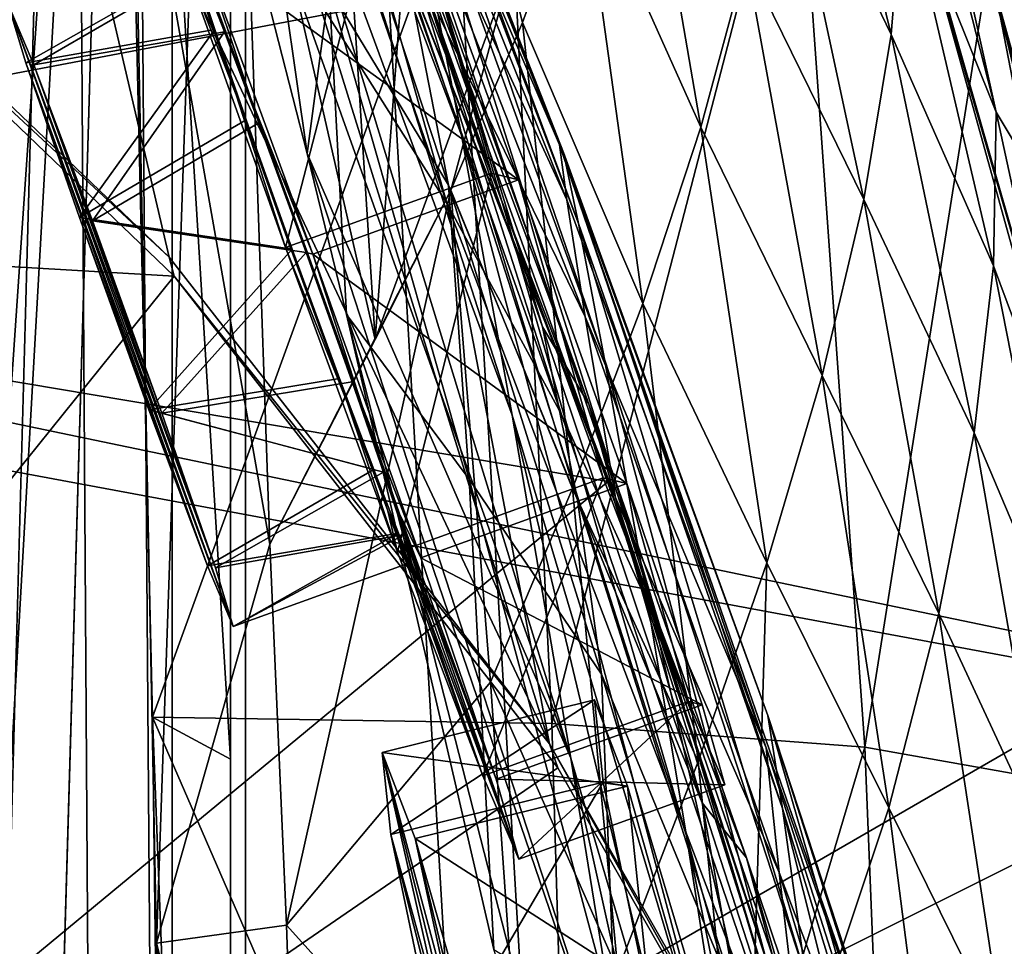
# Model space of a CAD drawing. Header units: metres. Extents: x -904 to 0, y -908 to 0.
# Tile 97 of 154: x -59 to -25, y -402 to -370. Entities that reach past the tile are written whole.
import ezdxf

# ---------------------------------------------------------------- set-up
doc = ezdxf.new("R2010")
doc.units = ezdxf.units.M

msp = doc.modelspace()

# ---------------------------------------------------------------- linework, layer by layer
at = {"layer": 'None012'}
for points in [[(-4.519207, -133.377289, 2063.059814), (-51.518902, -163.519562, 2063.059814), (-51.518902, -836.377136, 2063.059814)], [(-37.838261, -842.079285, 2063.059814), (-4.519207, -133.377289, 2063.059814), (-51.518902, -836.377136, 2063.059814)], [(-4.519207, -133.377289, 163.059708), (-37.838261, -842.079285, 163.059708), (-51.518902, -836.377136, 163.059708)], [(-51.518902, -836.377136, 163.059708), (-51.518902, -163.519562, 163.059708), (-4.519207, -133.377289, 163.059708)], [(-37.838261, -842.079285, 2063.059814), (-34.448139, -844.306091, 2063.059814), (-4.519207, -133.377289, 2063.059814)], [(-4.519207, -133.377289, 163.059708), (-34.448139, -844.306091, 163.059708), (-37.838261, -842.079285, 163.059708)], [(-34.448139, -844.306091, 2063.059814), (-32.221325, -847.696228, 2063.059814), (-4.519207, -133.377289, 2063.059814)], [(-32.221325, -847.696228, 163.059708), (-34.448139, -844.306091, 163.059708), (-4.519207, -133.377289, 163.059708)], [(-4.519207, -133.377289, 2063.059814), (-32.221325, -847.696228, 2063.059814), (-4.519207, -887.377258, 2063.059814)], [(-4.519207, -887.377258, 163.059708), (-32.221325, -847.696228, 163.059708), (-4.519207, -133.377289, 163.059708)], [(-51.518902, -836.377136, 163.059708), (-51.518902, -495.105316, 182.490662), (-51.518902, -163.519562, 163.059708)], [(-51.518902, -495.105316, 182.490662), (-51.518902, -411.783142, 184.444412), (-51.518902, -163.519562, 163.059708)], [(-51.518902, -163.519562, 163.059708), (-51.518902, -411.783142, 184.444412), (-51.518902, -328.691803, 189.861313)], [(-51.518902, -328.491486, 2035.961548), (-51.518902, -395.558533, 2040.610718), (-51.518902, -163.519562, 2063.059814)], [(-51.518902, -163.519562, 2063.059814), (-51.518902, -395.558533, 2040.610718), (-51.518902, -462.743958, 2043.003296)], [(-51.518902, -462.743958, 2043.003296), (-51.518902, -529.971802, 2043.136353), (-51.518902, -163.519562, 2063.059814)], [(-51.518902, -529.971802, 2043.136353), (-51.518902, -836.377136, 2063.059814), (-51.518902, -163.519562, 2063.059814)], [(-86.707924, -317.557465, 1606.244751), (-94.654442, -376.693512, 1606.036621), (-18.718821, -355.324188, 1608.025146)], [(-94.914627, -379.078369, 619.99176), (-87.165344, -320.400879, 619.788818), (-37.533306, -340.804901, 618.489197)], [(-54.164406, -394.131256, 2040.5354), (-51.518902, -395.558533, 2040.610718), (-55.725853, -327.499298, 2035.875732)], [(-51.518902, -395.558533, 2040.610718), (-51.518902, -328.491486, 2035.961548), (-55.725853, -327.499298, 2035.875732)], [(-55.725853, -327.499298, 2035.875732), (-42.215172, -361.205383, 1985.746338), (-54.164406, -394.131256, 2040.5354)], [(-54.825188, -361.886169, 187.280441), (-51.518902, -328.691803, 189.861313), (-54.03294, -401.820038, 184.910767)], [(-51.518902, -328.691803, 189.861313), (-51.518902, -411.783142, 184.444412), (-54.03294, -401.820038, 184.910767)], [(-94.654434, -376.693481, 658.835205), (-48.802887, -360.504913, 660.035828), (-60.736385, -335.552734, 659.723389)], [(-37.533306, -340.804901, 618.489197), (-28.200781, -366.410828, 618.244812), (-94.914627, -379.078369, 619.99176)], [(-43.6642, -374.338074, 1122.279053), (-53.564972, -345.134308, 1065.625244), (-45.097912, -366.914978, 1065.63562)], [(-43.6642, -374.338074, 1122.279053), (-52.571098, -350.81488, 1122.270264), (-53.564972, -345.134308, 1065.625244)], [(-31.540806, -348.693329, 538.051392), (-23.41547, -376.997711, 511.011322), (-25.496048, -369.50769, 563.545837)], [(-31.540806, -348.693329, 538.051392), (-30.22637, -352.3479, 512.078308), (-23.41547, -376.997711, 511.011322)], [(-43.6642, -374.338074, 1122.279053), (-41.942944, -383.85733, 1178.865479), (-52.571098, -350.81488, 1122.270264)], [(-41.942944, -383.85733, 1178.865479), (-51.380821, -358.188904, 1178.73584), (-52.571098, -350.81488, 1122.270264)], [(-23.41547, -376.997711, 511.011322), (-30.22637, -352.3479, 512.078308), (-29.286085, -356.398682, 486.218231)], [(-49.328117, -358.298492, 1376.00415), (-44.160591, -376.64502, 1470.49353), (-52.31377, -353.022949, 1375.58313)], [(-52.31377, -353.022949, 1375.58313), (-44.160591, -376.64502, 1470.49353), (-48.540432, -369.725311, 1470.142578)], [(-18.718821, -355.324188, 1608.025146), (-94.654442, -376.693512, 1606.036621), (-13.69255, -393.548859, 1608.156738)], [(-47.466808, -356.342255, 894.723267), (-47.56395, -356.495697, 837.130737), (-40.191292, -374.930176, 895.072998)], [(-47.56395, -356.495697, 837.130737), (-40.327435, -374.670593, 837.568848), (-40.191292, -374.930176, 895.072998)], [(-40.327435, -374.670593, 837.568848), (-47.56395, -356.495697, 837.130737), (-47.304928, -358.4328, 779.072327)], [(-47.016838, -357.995667, 951.948608), (-47.466808, -356.342255, 894.723267), (-39.678192, -377.339966, 952.169128)], [(-47.466808, -356.342255, 894.723267), (-40.191292, -374.930176, 895.072998), (-39.678192, -377.339966, 952.169128)], [(-25.477718, -373.553894, 459.721252), (-29.286085, -356.398682, 486.218231), (-28.725321, -360.844208, 460.475372)], [(-25.477718, -373.553894, 459.721252), (-23.41547, -376.997711, 511.011322), (-29.286085, -356.398682, 486.218231)], [(-53.599087, -378.490662, 1563.484985), (-68.664879, -364.060242, 1564.066162), (-58.659721, -356.842072, 1469.44043)], [(-58.659721, -356.842072, 1469.44043), (-48.540432, -369.725311, 1470.142578), (-40.672493, -395.04068, 1562.975952)], [(-40.672493, -395.04068, 1562.975952), (-53.599087, -378.490662, 1563.484985), (-58.659721, -356.842072, 1469.44043)], [(-32.257198, -357.853241, 410.323669), (-32.890076, -362.956909, 384.991852), (-29.052488, -370.909546, 409.371735)], [(-32.257198, -357.853241, 410.323669), (-29.052488, -370.909546, 409.371735), (-28.628368, -365.682312, 434.856842)], [(-50.005356, -367.289642, 1234.981567), (-51.380821, -358.188904, 1178.73584), (-39.949287, -395.52594, 1235.307617)], [(-51.380821, -358.188904, 1178.73584), (-41.942944, -383.85733, 1178.865479), (-39.949287, -395.52594, 1235.307617)], [(-46.222847, -361.499695, 1008.890869), (-47.016838, -357.995667, 951.948608), (-38.798779, -381.956543, 1008.983704)], [(-47.016838, -357.995667, 951.948608), (-39.678192, -377.339966, 952.169128), (-38.798779, -381.956543, 1008.983704)], [(-46.683899, -363.742767, 1376.425293), (-40.260113, -383.8396, 1470.844604), (-49.328117, -358.298492, 1376.00415)], [(-49.328117, -358.298492, 1376.00415), (-40.260113, -383.8396, 1470.844604), (-44.160591, -376.64502, 1470.49353)], [(-40.082592, -376.531799, 779.513306), (-47.304928, -358.4328, 779.072327), (-46.692596, -362.153534, 720.439819)], [(-40.327435, -374.670593, 837.568848), (-47.304928, -358.4328, 779.072327), (-40.082592, -376.531799, 779.513306)], [(-37.999592, -359.716034, 336.353973), (-39.576496, -365.002899, 311.0979), (-35.519348, -374.062347, 334.670044)], [(-37.999592, -359.716034, 336.353973), (-35.519348, -374.062347, 334.670044), (-33.980976, -368.360596, 359.773071)], [(-48.802887, -360.504913, 660.035828), (-94.654434, -376.693481, 658.835205), (-38.672516, -386.122192, 660.301147)], [(-48.802887, -360.504913, 660.035828), (-38.420334, -386.664337, 662.912781), (-45.726032, -367.603577, 662.584045)], [(-48.802887, -360.504913, 660.035828), (-38.672516, -386.122192, 660.301147), (-38.420334, -386.664337, 662.912781)], [(-28.628368, -365.682312, 434.856842), (-25.477718, -373.553894, 459.721252), (-28.725321, -360.844208, 460.475372)], [(-42.215172, -361.205383, 1985.746338), (-40.59396, -394.353912, 1987.670532), (-54.164406, -394.131256, 2040.5354)], [(-48.157398, -369.33429, 1282.202271), (-44.105186, -376.035645, 1330.324463), (-49.020161, -361.072083, 1281.579346)], [(-49.020161, -361.072083, 1281.579346), (-44.105186, -376.035645, 1330.324463), (-46.029953, -366.133057, 1329.559448)], [(-42.215172, -361.205383, 1985.746338), (-32.278755, -362.311981, 1932.462891), (-40.59396, -394.353912, 1987.670532)], [(-51.109505, -361.474426, 213.842178), (-54.825188, -361.886169, 187.280441), (-50.177692, -388.247131, 210.920059)], [(-47.864288, -361.457428, 240.47316), (-51.109505, -361.474426, 213.842178), (-46.60183, -381.288696, 239.290939)], [(-46.60183, -381.288696, 239.290939), (-51.109505, -361.474426, 213.842178), (-50.177692, -388.247131, 210.920059)], [(-45.102978, -361.44043, 267.190369), (-47.864288, -361.457428, 240.47316), (-46.60183, -381.288696, 239.290939)], [(-46.60183, -381.288696, 239.290939), (-42.019775, -368.785065, 293.584839), (-45.102978, -361.44043, 267.190369)], [(-38.798779, -381.956543, 1008.983704), (-37.568882, -388.858551, 1065.643799), (-46.222847, -361.499695, 1008.890869)], [(-37.568882, -388.858551, 1065.643799), (-45.097912, -366.914978, 1065.63562), (-46.222847, -361.499695, 1008.890869)], [(-50.177692, -388.247131, 210.920059), (-54.825188, -361.886169, 187.280441), (-54.03294, -401.820038, 184.910767)], [(-48.914433, -374.956268, 1275.446777), (-52.315422, -361.619995, 1234.646362), (-50.005356, -367.289642, 1234.981567)], [(-52.315422, -361.619995, 1234.646362), (-48.914433, -374.956268, 1275.446777), (-48.157398, -369.33429, 1282.202271)], [(-46.692596, -362.153534, 720.439819), (-45.726032, -367.603577, 662.584045), (-39.460186, -380.515198, 720.751343)], [(-39.460186, -380.515198, 720.751343), (-40.082592, -376.531799, 779.513306), (-46.692596, -362.153534, 720.439819)], [(-32.278755, -362.311981, 1932.462891), (-29.946133, -395.152252, 1934.199341), (-40.59396, -394.353912, 1987.670532)], [(-25.040169, -364.100006, 1878.77002), (-29.946133, -395.152252, 1934.199341), (-32.278755, -362.311981, 1932.462891)], [(-32.890076, -362.956909, 384.991852), (-33.980976, -368.360596, 359.773071), (-29.981905, -376.522217, 384.027832)], [(-32.890076, -362.956909, 384.991852), (-29.981905, -376.522217, 384.027832), (-29.052488, -370.909546, 409.371735)], [(-40.260113, -383.8396, 1470.844604), (-46.683899, -363.742767, 1376.425293), (-36.85598, -391.274414, 1471.195679)], [(-36.85598, -391.274414, 1471.195679), (-46.683899, -363.742767, 1376.425293), (-39.327137, -383.486725, 1424.444946)], [(-46.683899, -363.742767, 1376.425293), (-44.392456, -369.332886, 1376.846436), (-39.327137, -383.486725, 1424.444946)], [(-53.599087, -378.490662, 1563.484985), (-68.620758, -364.532837, 1566.300171), (-68.664879, -364.060242, 1564.066162)], [(-22.224348, -396.525391, 1880.271606), (-29.946133, -395.152252, 1934.199341), (-25.040169, -364.100006, 1878.77002)], [(-68.620758, -364.532837, 1566.300171), (-53.427265, -379.127014, 1565.906494), (-94.656601, -376.713318, 1566.981934)], [(-53.427265, -379.127014, 1565.906494), (-68.620758, -364.532837, 1566.300171), (-53.599087, -378.490662, 1563.484985)], [(-25.496048, -369.50769, 563.545837), (-21.782118, -388.650299, 615.342224), (-28.684767, -364.524628, 615.678772)], [(-28.200781, -366.410828, 618.244812), (-28.684767, -364.524628, 615.678772), (-21.782118, -388.650299, 615.342224)], [(-42.019775, -368.785065, 293.584839), (-41.58358, -370.501678, 285.917786), (-39.576496, -365.002899, 311.0979)], [(-39.576496, -365.002899, 311.0979), (-41.58358, -370.501678, 285.917786), (-37.491833, -380.060425, 309.684357)], [(-39.576496, -365.002899, 311.0979), (-37.491833, -380.060425, 309.684357), (-35.519348, -374.062347, 334.670044)], [(-29.052488, -370.909546, 409.371735), (-25.573061, -378.776611, 434.038116), (-28.628368, -365.682312, 434.856842)], [(-25.573061, -378.776611, 434.038116), (-25.477718, -373.553894, 459.721252), (-28.628368, -365.682312, 434.856842)], [(-44.105186, -376.035645, 1330.324463), (-39.716629, -386.739777, 1378.109741), (-46.029953, -366.133057, 1329.559448)], [(-46.029953, -366.133057, 1329.559448), (-39.716629, -386.739777, 1378.109741), (-40.9039, -380.856293, 1377.688599)], [(-44.392456, -369.332886, 1376.846436), (-46.029953, -366.133057, 1329.559448), (-40.9039, -380.856293, 1377.688599)], [(-28.200781, -366.410828, 618.244812), (-20.853827, -392.848328, 618.052429), (-94.914627, -379.078369, 619.99176)], [(-20.853827, -392.848328, 618.052429), (-28.200781, -366.410828, 618.244812), (-21.782118, -388.650299, 615.342224)], [(-36.015312, -398.171814, 1122.286255), (-43.6642, -374.338074, 1122.279053), (-45.097912, -366.914978, 1065.63562)], [(-37.568882, -388.858551, 1065.643799), (-36.015312, -398.171814, 1122.286255), (-45.097912, -366.914978, 1065.63562)], [(-39.949287, -395.52594, 1235.307617), (-48.914433, -374.956268, 1275.446777), (-50.005356, -367.289642, 1234.981567)], [(-45.726032, -367.603577, 662.584045), (-38.420334, -386.664337, 662.912781), (-39.460186, -380.515198, 720.751343)], [(-33.980976, -368.360596, 359.773071), (-35.519348, -374.062347, 334.670044), (-31.398735, -382.51651, 358.831604)], [(-33.980976, -368.360596, 359.773071), (-31.398735, -382.51651, 358.831604), (-29.981905, -376.522217, 384.027832)], [(-42.019775, -368.785065, 293.584839), (-46.60183, -381.288696, 239.290939), (-44.020515, -376.210358, 260.821594)], [(-41.58358, -370.501678, 285.917786), (-42.019775, -368.785065, 293.584839), (-44.020515, -376.210358, 260.821594)], [(-48.914433, -374.956268, 1275.446777), (-47.572384, -380.432404, 1290.979248), (-48.157398, -369.33429, 1282.202271)], [(-48.157398, -369.33429, 1282.202271), (-47.572384, -380.432404, 1290.979248), (-43.400482, -386.03299, 1331.089478)], [(-48.157398, -369.33429, 1282.202271), (-43.400482, -386.03299, 1331.089478), (-44.105186, -376.035645, 1330.324463)], [(-39.327137, -383.486725, 1424.444946), (-44.392456, -369.332886, 1376.846436), (-40.9039, -380.856293, 1377.688599)], [(-23.41547, -376.997711, 511.011322), (-19.538303, -394.377563, 563.097229), (-25.496048, -369.50769, 563.545837)], [(-19.538303, -394.377563, 563.097229), (-21.782118, -388.650299, 615.342224), (-25.496048, -369.50769, 563.545837)], [(-48.540432, -369.725311, 1470.142578), (-44.160591, -376.64502, 1470.49353), (-40.672493, -395.04068, 1562.975952)], [(-41.58358, -370.501678, 285.917786), (-44.020515, -376.210358, 260.821594), (-39.883587, -386.353302, 284.817108)], [(-41.58358, -370.501678, 285.917786), (-39.883587, -386.353302, 284.817108), (-37.491833, -380.060425, 309.684357)], [(-29.981905, -376.522217, 384.027832), (-26.229733, -384.464172, 408.513397), (-29.052488, -370.909546, 409.371735)], [(-26.229733, -384.464172, 408.513397), (-25.573061, -378.776611, 434.038116), (-29.052488, -370.909546, 409.371735)], [(-25.573061, -378.776611, 434.038116), (-22.639355, -386.662598, 459.049896), (-25.477718, -373.553894, 459.721252)], [(-22.639355, -386.662598, 459.049896), (-23.41547, -376.997711, 511.011322), (-25.477718, -373.553894, 459.721252)], [(-35.519348, -374.062347, 334.670044), (-37.491833, -380.060425, 309.684357), (-33.282894, -388.888672, 333.788177)], [(-35.519348, -374.062347, 334.670044), (-33.282894, -388.888672, 333.788177), (-31.398735, -382.51651, 358.831604)], [(-36.015312, -398.171814, 1122.286255), (-34.16378, -410.011841, 1178.973145), (-43.6642, -374.338074, 1122.279053)], [(-34.16378, -410.011841, 1178.973145), (-41.942944, -383.85733, 1178.865479), (-43.6642, -374.338074, 1122.279053)], [(-47.572384, -380.432404, 1290.979248), (-48.914433, -374.956268, 1275.446777), (-37.694042, -409.377899, 1291.495117)], [(-48.914433, -374.956268, 1275.446777), (-39.949287, -395.52594, 1235.307617), (-37.694042, -409.377899, 1291.495117)], [(-26.930365, -413.296906, 838.165894), (-40.327435, -374.670593, 837.568848), (-33.30217, -395.179382, 779.860901)], [(-33.30217, -395.179382, 779.860901), (-40.327435, -374.670593, 837.568848), (-40.082592, -376.531799, 779.513306)], [(-40.191292, -374.930176, 895.072998), (-40.327435, -374.670593, 837.568848), (-33.247612, -394.07254, 895.348083)], [(-40.327435, -374.670593, 837.568848), (-26.930365, -413.296906, 838.165894), (-33.247612, -394.07254, 895.348083)], [(-39.678192, -377.339966, 952.169128), (-40.191292, -374.930176, 895.072998), (-32.751995, -397.239197, 952.342163)], [(-40.191292, -374.930176, 895.072998), (-33.247612, -394.07254, 895.348083), (-32.751995, -397.239197, 952.342163)], [(-50.177692, -388.247131, 210.920059), (-49.61388, -401.212891, 210.920059), (-44.020515, -376.210358, 260.821594)], [(-44.020515, -376.210358, 260.821594), (-46.60183, -381.288696, 239.290939), (-50.177692, -388.247131, 210.920059)], [(-49.61388, -401.212891, 210.920059), (-42.676311, -392.940002, 260.067993), (-44.020515, -376.210358, 260.821594)], [(-38.906479, -392.671021, 1378.530884), (-39.716629, -386.739777, 1378.109741), (-44.105186, -376.035645, 1330.324463)], [(-43.400482, -386.03299, 1331.089478), (-38.906479, -392.671021, 1378.530884), (-44.105186, -376.035645, 1330.324463)], [(-44.020515, -376.210358, 260.821594), (-42.676311, -392.940002, 260.067993), (-39.883587, -386.353302, 284.817108)], [(-40.672493, -395.04068, 1562.975952), (-44.160591, -376.64502, 1470.49353), (-30.240707, -413.279999, 1562.556396)], [(-44.160591, -376.64502, 1470.49353), (-40.260113, -383.8396, 1470.844604), (-30.240707, -413.279999, 1562.556396)], [(-33.30217, -395.179382, 779.860901), (-40.082592, -376.531799, 779.513306), (-39.460186, -380.515198, 720.751343)], [(-31.398735, -382.51651, 358.831604), (-27.425375, -390.611176, 383.158325), (-29.981905, -376.522217, 384.027832)], [(-27.425375, -390.611176, 383.158325), (-26.229733, -384.464172, 408.513397), (-29.981905, -376.522217, 384.027832)], [(-94.656601, -376.713318, 1566.981934), (-53.427265, -379.127014, 1565.906494), (-99.569656, -436.508667, 1567.110596)], [(-94.654434, -376.693481, 658.835205), (-99.568741, -436.492737, 658.706482), (-38.672516, -386.122192, 660.301147)], [(-94.654442, -376.693512, 1606.036621), (-99.568741, -436.492767, 1605.907959), (-13.69255, -393.548859, 1608.156738)], [(-38.798779, -381.956543, 1008.983704), (-39.678192, -377.339966, 952.169128), (-31.957781, -402.964142, 1009.056152)], [(-39.678192, -377.339966, 952.169128), (-32.751995, -397.239197, 952.342163), (-31.957781, -402.964142, 1009.056152)], [(-40.672493, -395.04068, 1562.975952), (-53.427265, -379.127014, 1565.906494), (-53.599087, -378.490662, 1563.484985)], [(-26.229733, -384.464172, 408.513397), (-22.909855, -392.302795, 433.308899), (-25.573061, -378.776611, 434.038116)], [(-22.909855, -392.302795, 433.308899), (-22.639355, -386.662598, 459.049896), (-25.573061, -378.776611, 434.038116)], [(-94.914627, -379.078369, 619.99176), (-20.853827, -392.848328, 618.052429), (-99.678642, -438.399719, 620.116516)], [(-53.427265, -379.127014, 1565.906494), (-40.384563, -395.855927, 1565.564209), (-99.569656, -436.508667, 1567.110596)], [(-40.672493, -395.04068, 1562.975952), (-40.384563, -395.855927, 1565.564209), (-53.427265, -379.127014, 1565.906494)], [(-37.491833, -380.060425, 309.684357), (-39.883587, -386.353302, 284.817108), (-35.608921, -395.635437, 308.900726)], [(-37.491833, -380.060425, 309.684357), (-35.608921, -395.635437, 308.900726), (-33.282894, -388.888672, 333.788177)], [(-42.557636, -402.034271, 1346.880127), (-47.572384, -380.432404, 1290.979248), (-40.556469, -407.868103, 1346.965698)], [(-47.572384, -380.432404, 1290.979248), (-37.694042, -409.377899, 1291.495117), (-40.556469, -407.868103, 1346.965698)], [(-47.572384, -380.432404, 1290.979248), (-42.557636, -402.034271, 1346.880127), (-43.400482, -386.03299, 1331.089478)], [(-39.460186, -380.515198, 720.751343), (-38.420334, -386.664337, 662.912781), (-32.860413, -399.42099, 720.996948)], [(-32.860413, -399.42099, 720.996948), (-33.30217, -395.179382, 779.860901), (-39.460186, -380.515198, 720.751343)], [(-39.716629, -386.739777, 1378.109741), (-35.482574, -397.047577, 1425.274292), (-40.9039, -380.856293, 1377.688599)], [(-40.9039, -380.856293, 1377.688599), (-35.482574, -397.047577, 1425.274292), (-39.327137, -383.486725, 1424.444946)], [(-31.957781, -402.964142, 1009.056152), (-30.882969, -411.340637, 1065.649902), (-38.798779, -381.956543, 1008.983704)], [(-30.882969, -411.340637, 1065.649902), (-37.568882, -388.858551, 1065.643799), (-38.798779, -381.956543, 1008.983704)], [(-33.282894, -388.888672, 333.788177), (-29.134571, -397.212189, 357.982147), (-31.398735, -382.51651, 358.831604)], [(-29.134571, -397.212189, 357.982147), (-27.425375, -390.611176, 383.158325), (-31.398735, -382.51651, 358.831604)], [(-35.482574, -397.047577, 1425.274292), (-33.965172, -398.914795, 1471.546631), (-39.327137, -383.486725, 1424.444946)], [(-39.327137, -383.486725, 1424.444946), (-33.965172, -398.914795, 1471.546631), (-36.85598, -391.274414, 1471.195679)], [(-39.949287, -395.52594, 1235.307617), (-41.942944, -383.85733, 1178.865479), (-35.719398, -409.918915, 1235.449707)], [(-41.942944, -383.85733, 1178.865479), (-34.16378, -410.011841, 1178.973145), (-35.719398, -409.918915, 1235.449707)], [(-30.240707, -413.279999, 1562.556396), (-40.260113, -383.8396, 1470.844604), (-36.85598, -391.274414, 1471.195679)], [(-27.425375, -390.611176, 383.158325), (-23.776873, -398.473907, 407.748627), (-26.229733, -384.464172, 408.513397)], [(-23.776873, -398.473907, 407.748627), (-22.909855, -392.302795, 433.308899), (-26.229733, -384.464172, 408.513397)], [(-38.672516, -386.122192, 660.301147), (-99.568741, -436.492737, 658.706482), (-30.248764, -412.684967, 660.521729)], [(-43.400482, -386.03299, 1331.089478), (-42.557636, -402.034271, 1346.880127), (-38.4268, -404.575989, 1379.373047)], [(-38.4268, -404.575989, 1379.373047), (-38.906479, -392.671021, 1378.530884), (-43.400482, -386.03299, 1331.089478)], [(-42.676311, -392.940002, 260.067993), (-38.348515, -402.753815, 284.171265), (-39.883587, -386.353302, 284.817108)], [(-39.883587, -386.353302, 284.817108), (-38.348515, -402.753815, 284.171265), (-35.608921, -395.635437, 308.900726)], [(-38.672516, -386.122192, 660.301147), (-32.083141, -406.093292, 663.198425), (-38.420334, -386.664337, 662.912781)], [(-38.672516, -386.122192, 660.301147), (-30.248764, -412.684967, 660.521729), (-32.083141, -406.093292, 663.198425)], [(-38.420334, -386.664337, 662.912781), (-32.083141, -406.093292, 663.198425), (-32.860413, -399.42099, 720.996948)], [(-34.238422, -403.968872, 1425.689087), (-39.716629, -386.739777, 1378.109741), (-38.906479, -392.671021, 1378.530884)], [(-39.716629, -386.739777, 1378.109741), (-34.238422, -403.968872, 1425.689087), (-35.482574, -397.047577, 1425.274292)], [(-54.03294, -401.820038, 184.910767), (-49.61388, -401.212891, 210.920059), (-50.177692, -388.247131, 210.920059)], [(-36.015312, -398.171814, 1122.286255), (-37.568882, -388.858551, 1065.643799), (-32.640263, -410.267761, 1122.289429)], [(-37.568882, -388.858551, 1065.643799), (-30.882969, -411.340637, 1065.649902), (-32.640263, -410.267761, 1122.289429)], [(-35.608921, -395.635437, 308.900726), (-33.971493, -411.755524, 308.193176), (-33.282894, -388.888672, 333.788177)], [(-33.971493, -411.755524, 308.193176), (-29.134571, -397.212189, 357.982147), (-33.282894, -388.888672, 333.788177)], [(-29.134571, -397.212189, 357.982147), (-25.212345, -405.169159, 382.38327), (-27.425375, -390.611176, 383.158325)], [(-25.212345, -405.169159, 382.38327), (-23.776873, -398.473907, 407.748627), (-27.425375, -390.611176, 383.158325)], [(-33.965172, -398.914795, 1471.546631), (-22.57564, -432.777924, 1562.240112), (-36.85598, -391.274414, 1471.195679)], [(-36.85598, -391.274414, 1471.195679), (-22.57564, -432.777924, 1562.240112), (-30.240707, -413.279999, 1562.556396)], [(-33.453278, -410.942413, 1426.10376), (-34.238422, -403.968872, 1425.689087), (-38.906479, -392.671021, 1378.530884)], [(-33.453278, -410.942413, 1426.10376), (-38.906479, -392.671021, 1378.530884), (-38.4268, -404.575989, 1379.373047)], [(-20.853827, -392.848328, 618.052429), (-15.603981, -419.807495, 617.914917), (-99.678642, -438.399719, 620.116516)], [(-42.676311, -392.940002, 260.067993), (-49.61388, -401.212891, 210.920059), (-41.466755, -410.242004, 259.599365)], [(-41.466755, -410.242004, 259.599365), (-38.348515, -402.753815, 284.171265), (-42.676311, -392.940002, 260.067993)], [(-13.69255, -393.548859, 1608.156738), (-99.568741, -436.492767, 1605.907959), (-11.586427, -432.041046, 1608.211792)], [(-53.340942, -461.049896, 2042.971069), (-51.518902, -462.743958, 2043.003296), (-54.164406, -394.131256, 2040.5354)], [(-51.518902, -462.743958, 2043.003296), (-51.518902, -395.558533, 2040.610718), (-54.164406, -394.131256, 2040.5354)], [(-54.164406, -394.131256, 2040.5354), (-40.59396, -394.353912, 1987.670532), (-39.61805, -427.646545, 1989.055786)], [(-53.340942, -461.049896, 2042.971069), (-54.164406, -394.131256, 2040.5354), (-39.61805, -427.646545, 1989.055786)], [(-40.59396, -394.353912, 1987.670532), (-29.946133, -395.152252, 1934.199341), (-39.61805, -427.646545, 1989.055786)], [(-32.751995, -397.239197, 952.342163), (-33.247612, -394.07254, 895.348083), (-26.29254, -418.292572, 952.467773)], [(-33.247612, -394.07254, 895.348083), (-26.693949, -414.402863, 895.548584), (-26.29254, -418.292572, 952.467773)], [(-33.247612, -394.07254, 895.348083), (-26.930365, -413.296906, 838.165894), (-26.693949, -414.402863, 895.548584)], [(-30.240707, -413.279999, 1562.556396), (-29.929626, -414.262543, 1565.284912), (-40.672493, -395.04068, 1562.975952)], [(-29.929626, -414.262543, 1565.284912), (-40.384563, -395.855927, 1565.564209), (-40.672493, -395.04068, 1562.975952)], [(-39.61805, -427.646545, 1989.055786), (-29.946133, -395.152252, 1934.199341), (-28.625902, -428.188019, 1935.435791)], [(-26.996801, -414.936676, 780.114929), (-33.30217, -395.179382, 779.860901), (-32.860413, -399.42099, 720.996948)], [(-26.996801, -414.936676, 780.114929), (-26.930365, -413.296906, 838.165894), (-33.30217, -395.179382, 779.860901)], [(-29.946133, -395.152252, 1934.199341), (-22.224348, -396.525391, 1880.271606), (-28.625902, -428.188019, 1935.435791)], [(-37.694042, -409.377899, 1291.495117), (-39.949287, -395.52594, 1235.307617), (-33.317085, -425.375366, 1291.730469)], [(-39.949287, -395.52594, 1235.307617), (-35.719398, -409.918915, 1235.449707), (-33.317085, -425.375366, 1291.730469)], [(-38.348515, -402.753815, 284.171265), (-33.971493, -411.755524, 308.193176), (-35.608921, -395.635437, 308.900726)], [(-99.569656, -436.508667, 1567.110596), (-40.384563, -395.855927, 1565.564209), (-29.929626, -414.262543, 1565.284912)], [(-28.625902, -428.188019, 1935.435791), (-22.224348, -396.525391, 1880.271606), (-20.694532, -429.176331, 1881.330322)], [(-34.238422, -403.968872, 1425.689087), (-29.776968, -414.66925, 1472.248779), (-35.482574, -397.047577, 1425.274292)], [(-29.776968, -414.66925, 1472.248779), (-33.965172, -398.914795, 1471.546631), (-35.482574, -397.047577, 1425.274292)], [(-33.971493, -411.755524, 308.193176), (-27.184265, -412.381622, 357.22464), (-29.134571, -397.212189, 357.982147)], [(-31.957781, -402.964142, 1009.056152), (-32.751995, -397.239197, 952.342163), (-25.739313, -425.04071, 1009.108154)], [(-32.751995, -397.239197, 952.342163), (-26.29254, -418.292572, 952.467773), (-25.739313, -425.04071, 1009.108154)], [(-27.184265, -412.381622, 357.22464), (-25.212345, -405.169159, 382.38327), (-29.134571, -397.212189, 357.982147)], [(-32.640263, -410.267761, 1122.289429), (-30.888161, -423.265381, 1179.018677), (-36.015312, -398.171814, 1122.286255)], [(-30.888161, -423.265381, 1179.018677), (-34.16378, -410.011841, 1178.973145), (-36.015312, -398.171814, 1122.286255)], [(-21.683456, -412.897308, 407.077454), (-23.776873, -398.473907, 407.748627), (-25.212345, -405.169159, 382.38327)], [(-23.789267, -433.676605, 1518.547607), (-22.57564, -432.777924, 1562.240112), (-33.965172, -398.914795, 1471.546631)], [(-33.965172, -398.914795, 1471.546631), (-29.776968, -414.66925, 1472.248779), (-23.789267, -433.676605, 1518.547607)], [(-32.860413, -399.42099, 720.996948), (-32.083141, -406.093292, 663.198425), (-26.89748, -419.325562, 721.176575)], [(-26.89748, -419.325562, 721.176575), (-26.996801, -414.936676, 780.114929), (-32.860413, -399.42099, 720.996948)], [(-48.223858, -441.255127, 210.920059), (-49.61388, -401.212891, 210.920059), (-54.03294, -401.820038, 184.910767)], [(-49.61388, -401.212891, 210.920059), (-48.223858, -441.255127, 210.920059), (-41.466755, -410.242004, 259.599365)], [(-53.500282, -441.798859, 183.34021), (-48.223858, -441.255127, 210.920059), (-54.03294, -401.820038, 184.910767)], [(-54.03294, -401.820038, 184.910767), (-51.518902, -411.783142, 184.444412), (-53.500282, -441.798859, 183.34021)]]:
    msp.add_3dface(points, dxfattribs=at)
at = {"layer": 'None012330'}
for points in [[(-46.314606, -365.297974, 807.065796), (-53.315262, -367.828217, 806.932007), (-49.640522, -378.158264, 810.01001)], [(-52.516857, -368.02301, 768.835754), (-45.516201, -365.492798, 768.969543), (-41.717945, -375.852966, 766.153992)], [(-42.639866, -375.628021, 810.143799), (-46.314606, -365.297974, 807.065796), (-49.640522, -378.158264, 810.01001)], [(-42.639866, -375.628021, 810.143799), (-45.516201, -365.492798, 768.969543), (-46.314606, -365.297974, 807.065796)], [(-41.717945, -375.852966, 766.153992), (-45.516201, -365.492798, 768.969543), (-42.639866, -375.628021, 810.143799)], [(-52.591434, -369.32486, 797.36084), (-53.427448, -366.80481, 793.446472), (-52.0495, -370.745728, 795.876404)], [(-53.427448, -366.80481, 793.446472), (-52.754421, -368.620605, 792.571167), (-52.0495, -370.745728, 795.876404)], [(-49.640522, -378.158264, 810.01001), (-53.315262, -367.828217, 806.932007), (-51.329037, -372.962891, 800.107178)], [(-53.315262, -367.828217, 806.932007), (-52.591434, -369.32486, 797.36084), (-51.329037, -372.962891, 800.107178)], [(-52.194977, -369.42157, 778.443726), (-52.516857, -368.02301, 768.835754), (-50.819405, -373.087219, 775.789978)], [(-52.516857, -368.02301, 768.835754), (-48.718601, -378.383209, 766.020203), (-50.819405, -373.087219, 775.789978)], [(-48.718601, -378.383209, 766.020203), (-52.516857, -368.02301, 768.835754), (-41.717945, -375.852966, 766.153992)], [(-58.480522, -371.872192, 794.401123), (-52.754421, -368.620605, 792.571167), (-59.073544, -369.880554, 787.764832)], [(-58.203438, -371.939819, 781.179993), (-59.073544, -369.880554, 787.764832), (-52.558334, -368.668427, 783.214844)], [(-52.0495, -370.745728, 795.876404), (-52.754421, -368.620605, 792.571167), (-58.480522, -371.872192, 794.401123)], [(-51.716011, -370.827087, 779.963928), (-58.203438, -371.939819, 781.179993), (-52.558334, -368.668427, 783.214844)], [(-51.716011, -370.827087, 779.963928), (-52.558334, -368.668427, 783.214844), (-52.194977, -369.42157, 778.443726)], [(-51.329037, -372.962891, 800.107178), (-52.591434, -369.32486, 797.36084), (-50.983456, -373.817719, 798.192505)], [(-52.591434, -369.32486, 797.36084), (-52.0495, -370.745728, 795.876404), (-50.983456, -373.817719, 798.192505)], [(-51.716011, -370.827087, 779.963928), (-52.194977, -369.42157, 778.443726), (-50.819405, -373.087219, 775.789978)], [(-58.480522, -371.872192, 794.401123), (-59.073544, -369.880554, 787.764832), (-51.429474, -391.044434, 788.033264)], [(-51.429474, -391.044434, 788.033264), (-59.073544, -369.880554, 787.764832), (-52.020702, -389.057739, 781.397095)], [(-59.073544, -369.880554, 787.764832), (-58.203438, -371.939819, 781.179993), (-52.020702, -389.057739, 781.397095)], [(-56.655575, -377.141052, 798.553772), (-52.0495, -370.745728, 795.876404), (-58.480522, -371.872192, 794.401123)], [(-56.207245, -377.250427, 777.161499), (-58.203438, -371.939819, 781.179993), (-51.716011, -370.827087, 779.963928)], [(-56.655575, -377.141052, 798.553772), (-50.983456, -373.817719, 798.192505), (-52.0495, -370.745728, 795.876404)], [(-50.554527, -373.922394, 777.726074), (-56.207245, -377.250427, 777.161499), (-51.716011, -370.827087, 779.963928)], [(-50.554527, -373.922394, 777.726074), (-51.716011, -370.827087, 779.963928), (-50.819405, -373.087219, 775.789978)], [(-56.655575, -377.141052, 798.553772), (-58.480522, -371.872192, 794.401123), (-52.297787, -388.990143, 794.618225)], [(-52.297787, -388.990143, 794.618225), (-58.480522, -371.872192, 794.401123), (-51.429474, -391.044434, 788.033264)], [(-52.020702, -389.057739, 781.397095), (-58.203438, -371.939819, 781.179993), (-53.84565, -383.78891, 777.244446)], [(-58.203438, -371.939819, 781.179993), (-56.207245, -377.250427, 777.161499), (-53.84565, -383.78891, 777.244446)], [(-51.329037, -372.962891, 800.107178), (-49.4599, -378.202332, 801.391541), (-49.640522, -378.158264, 810.01001)], [(-49.4599, -378.202332, 801.391541), (-51.329037, -372.962891, 800.107178), (-49.415348, -378.213196, 799.266907)], [(-51.329037, -372.962891, 800.107178), (-50.983456, -373.817719, 798.192505), (-49.415348, -378.213196, 799.266907)], [(-50.819405, -373.087219, 775.789978), (-48.718601, -378.383209, 766.020203), (-48.899223, -378.339142, 774.638672)], [(-50.554527, -373.922394, 777.726074), (-50.819405, -373.087219, 775.789978), (-48.899223, -378.339142, 774.638672)], [(-49.415348, -378.213196, 799.266907), (-50.983456, -373.817719, 798.192505), (-56.655575, -377.141052, 798.553772)], [(-56.207245, -377.250427, 777.161499), (-50.554527, -373.922394, 777.726074), (-48.943726, -378.328247, 776.763306)], [(-48.943726, -378.328247, 776.763306), (-50.554527, -373.922394, 777.726074), (-48.899223, -378.339142, 774.638672)], [(-42.639866, -375.628021, 810.143799), (-49.640522, -378.158264, 810.01001), (-45.84227, -388.518433, 807.194458)], [(-38.84161, -385.98822, 807.328247), (-42.639866, -375.628021, 810.143799), (-45.84227, -388.518433, 807.194458)], [(-38.84161, -385.98822, 807.328247), (-41.717945, -375.852966, 766.153992), (-42.639866, -375.628021, 810.143799)], [(-48.718601, -378.383209, 766.020203), (-41.717945, -375.852966, 766.153992), (-38.043205, -386.183014, 769.231934)], [(-38.043205, -386.183014, 769.231934), (-41.717945, -375.852966, 766.153992), (-38.84161, -385.98822, 807.328247)], [(-54.29398, -383.679504, 798.636658), (-49.415348, -378.213196, 799.266907), (-56.655575, -377.141052, 798.553772)], [(-54.29398, -383.679504, 798.636658), (-56.655575, -377.141052, 798.553772), (-52.297787, -388.990143, 794.618225)], [(-53.84565, -383.78891, 777.244446), (-56.207245, -377.250427, 777.161499), (-48.943726, -378.328247, 776.763306)], [(-47.804546, -382.619049, 798.304138), (-49.415348, -378.213196, 799.266907), (-54.29398, -383.679504, 798.636658)], [(-49.4599, -378.202332, 801.391541), (-47.539719, -383.454224, 800.240234), (-49.640522, -378.158264, 810.01001)], [(-49.640522, -378.158264, 810.01001), (-47.539719, -383.454224, 800.240234), (-45.84227, -388.518433, 807.194458)], [(-47.539719, -383.454224, 800.240234), (-49.4599, -378.202332, 801.391541), (-47.804546, -382.619049, 798.304138)], [(-49.4599, -378.202332, 801.391541), (-49.415348, -378.213196, 799.266907), (-47.804546, -382.619049, 798.304138)], [(-53.84565, -383.78891, 777.244446), (-48.943726, -378.328247, 776.763306), (-47.375622, -382.723724, 777.837708)], [(-47.375622, -382.723724, 777.837708), (-48.943726, -378.328247, 776.763306), (-47.030087, -383.578583, 775.923035)], [(-48.943726, -378.328247, 776.763306), (-48.899223, -378.339142, 774.638672), (-47.030087, -383.578583, 775.923035)], [(-48.718601, -378.383209, 766.020203), (-47.030087, -383.578583, 775.923035), (-48.899223, -378.339142, 774.638672)], [(-48.718601, -378.383209, 766.020203), (-45.043861, -388.713257, 769.098206), (-47.030087, -383.578583, 775.923035)], [(-45.043861, -388.713257, 769.098206), (-48.718601, -378.383209, 766.020203), (-38.043205, -386.183014, 769.231934)], [(-46.643063, -385.714355, 796.066284), (-47.804546, -382.619049, 798.304138), (-54.29398, -383.679504, 798.636658)], [(-47.539719, -383.454224, 800.240234), (-47.804546, -382.619049, 798.304138), (-46.643063, -385.714355, 796.066284)], [(-46.309574, -385.795715, 780.153809), (-53.84565, -383.78891, 777.244446), (-47.375622, -382.723724, 777.837708)], [(-46.309574, -385.795715, 780.153809), (-47.375622, -382.723724, 777.837708), (-45.767689, -387.216614, 778.669373)], [(-47.375622, -382.723724, 777.837708), (-47.030087, -383.578583, 775.923035), (-45.767689, -387.216614, 778.669373)], [(-46.643063, -385.714355, 796.066284), (-54.29398, -383.679504, 798.636658), (-52.297787, -388.990143, 794.618225)], [(-47.539719, -383.454224, 800.240234), (-46.164146, -387.119873, 797.586487), (-45.84227, -388.518433, 807.194458)], [(-46.164146, -387.119873, 797.586487), (-47.539719, -383.454224, 800.240234), (-46.643063, -385.714355, 796.066284)], [(-45.043861, -388.713257, 769.098206), (-45.767689, -387.216614, 778.669373), (-47.030087, -383.578583, 775.923035)], [(-52.020702, -389.057739, 781.397095), (-53.84565, -383.78891, 777.244446), (-46.309574, -385.795715, 780.153809)], [(-45.800739, -387.873016, 792.815369), (-46.643063, -385.714355, 796.066284), (-52.297787, -388.990143, 794.618225)], [(-45.604656, -387.920837, 783.459045), (-52.020702, -389.057739, 781.397095), (-46.309574, -385.795715, 780.153809)], [(-46.164146, -387.119873, 797.586487), (-46.643063, -385.714355, 796.066284), (-45.800739, -387.873016, 792.815369)], [(-45.604656, -387.920837, 783.459045), (-46.309574, -385.795715, 780.153809), (-44.931679, -389.736664, 782.58374)], [(-46.309574, -385.795715, 780.153809), (-45.767689, -387.216614, 778.669373), (-44.931679, -389.736664, 782.58374)], [(-38.84161, -385.98822, 807.328247), (-45.84227, -388.518433, 807.194458), (-42.93824, -396.132751, 799.239807)], [(-35.93758, -393.602539, 799.373596), (-38.84161, -385.98822, 807.328247), (-42.93824, -396.132751, 799.239807)], [(-35.93758, -393.602539, 799.373596), (-38.043205, -386.183014, 769.231934), (-38.84161, -385.98822, 807.328247)], [(-45.043861, -388.713257, 769.098206), (-38.043205, -386.183014, 769.231934), (-35.47662, -393.714996, 777.378723)], [(-35.47662, -393.714996, 777.378723), (-38.043205, -386.183014, 769.231934), (-35.93758, -393.602539, 799.373596)], [(-45.84227, -388.518433, 807.194458), (-46.164146, -387.119873, 797.586487), (-42.93824, -396.132751, 799.239807)], [(-46.164146, -387.119873, 797.586487), (-45.165417, -389.679626, 793.736633), (-42.93824, -396.132751, 799.239807)], [(-45.165417, -389.679626, 793.736633), (-46.164146, -387.119873, 797.586487), (-45.800739, -387.873016, 792.815369)], [(-45.043861, -388.713257, 769.098206), (-42.47728, -396.245239, 777.244934), (-45.767689, -387.216614, 778.669373)], [(-42.47728, -396.245239, 777.244934), (-44.931679, -389.736664, 782.58374), (-45.767689, -387.216614, 778.669373)], [(-45.800739, -387.873016, 792.815369), (-52.297787, -388.990143, 794.618225), (-51.429474, -391.044434, 788.033264)], [(-51.429474, -391.044434, 788.033264), (-52.020702, -389.057739, 781.397095), (-45.604656, -387.920837, 783.459045)], [(-45.356609, -388.855133, 788.149353), (-45.800739, -387.873016, 792.815369), (-51.429474, -391.044434, 788.033264)], [(-45.356609, -388.855133, 788.149353), (-51.429474, -391.044434, 788.033264), (-45.604656, -387.920837, 783.459045)], [(-45.165417, -389.679626, 793.736633), (-45.800739, -387.873016, 792.815369), (-45.356609, -388.855133, 788.149353)], [(-45.356609, -388.855133, 788.149353), (-45.604656, -387.920837, 783.459045), (-44.634781, -390.853699, 788.174683)], [(-45.604656, -387.920837, 783.459045), (-44.931679, -389.736664, 782.58374), (-44.634781, -390.853699, 788.174683)], [(-44.634781, -390.853699, 788.174683), (-45.165417, -389.679626, 793.736633), (-45.356609, -388.855133, 788.149353)], [(-42.47728, -396.245239, 777.244934), (-45.043861, -388.713257, 769.098206), (-35.47662, -393.714996, 777.378723)], [(-42.93824, -396.132751, 799.239807), (-45.165417, -389.679626, 793.736633), (-41.706566, -398.960968, 788.277527)], [(-45.165417, -389.679626, 793.736633), (-44.634781, -390.853699, 788.174683), (-41.706566, -398.960968, 788.277527)], [(-41.706566, -398.960968, 788.277527), (-44.634781, -390.853699, 788.174683), (-44.931679, -389.736664, 782.58374)], [(-42.47728, -396.245239, 777.244934), (-41.706566, -398.960968, 788.277527), (-44.931679, -389.736664, 782.58374)], [(-35.93758, -393.602539, 799.373596), (-42.93824, -396.132751, 799.239807), (-41.706566, -398.960968, 788.277527)], [(-42.47728, -396.245239, 777.244934), (-35.47662, -393.714996, 777.378723), (-34.70591, -396.430725, 788.411316)], [(-34.70591, -396.430725, 788.411316), (-35.93758, -393.602539, 799.373596), (-41.706566, -398.960968, 788.277527)], [(-34.70591, -396.430725, 788.411316), (-35.47662, -393.714996, 777.378723), (-35.93758, -393.602539, 799.373596)], [(-41.706566, -398.960968, 788.277527), (-42.47728, -396.245239, 777.244934), (-34.70591, -396.430725, 788.411316)]]:
    msp.add_3dface(points, dxfattribs=at)
at = {"layer": 'None012331'}
for points in [[(-39.136173, -393.547119, 1127.908691), (-46.35952, -395.331543, 1127.647339), (-46.069233, -398.123047, 1138.684082)], [(-46.35952, -395.331543, 1127.647339), (-39.136173, -393.547119, 1127.908691), (-38.015938, -396.478577, 1116.961548)], [(-38.84589, -396.338623, 1138.945435), (-39.136173, -393.547119, 1127.908691), (-46.069233, -398.123047, 1138.684082)], [(-38.015938, -396.478577, 1116.961548), (-39.136173, -393.547119, 1127.908691), (-38.84589, -396.338623, 1138.945435)], [(-46.069233, -398.123047, 1138.684082), (-46.35952, -395.331543, 1127.647339), (-44.215778, -404.847656, 1133.370728)], [(-46.35952, -395.331543, 1127.647339), (-44.296822, -403.700592, 1127.778442), (-44.215778, -404.847656, 1133.370728)], [(-44.296822, -403.700592, 1127.778442), (-46.35952, -395.331543, 1127.647339), (-43.794937, -404.91864, 1122.223389)], [(-46.35952, -395.331543, 1127.647339), (-45.239285, -398.263, 1116.700195), (-43.794937, -404.91864, 1122.223389)], [(-45.239285, -398.263, 1116.700195), (-46.35952, -395.331543, 1127.647339), (-38.015938, -396.478577, 1116.961548)], [(-38.84589, -396.338623, 1138.945435), (-46.069233, -398.123047, 1138.684082), (-44.446209, -405.889496, 1146.853271)], [(-37.222862, -404.105072, 1147.114624), (-38.84589, -396.338623, 1138.945435), (-44.446209, -405.889496, 1146.853271)], [(-37.222862, -404.105072, 1147.114624), (-38.015938, -396.478577, 1116.961548), (-38.84589, -396.338623, 1138.945435)], [(-45.239285, -398.263, 1116.700195), (-38.015938, -396.478577, 1116.961548), (-35.785347, -404.347473, 1109.037476)], [(-35.785347, -404.347473, 1109.037476), (-38.015938, -396.478577, 1116.961548), (-37.222862, -404.105072, 1147.114624)], [(-44.446209, -405.889496, 1146.853271), (-46.069233, -398.123047, 1138.684082), (-43.716049, -407.444855, 1137.291992)], [(-46.069233, -398.123047, 1138.684082), (-44.215778, -404.847656, 1133.370728), (-43.716049, -407.444855, 1137.291992)], [(-43.794937, -404.91864, 1122.223389), (-45.239285, -398.263, 1116.700195), (-43.002235, -407.565247, 1118.384277)], [(-45.239285, -398.263, 1116.700195), (-43.008694, -406.131897, 1108.776123), (-43.002235, -407.565247, 1118.384277)], [(-43.008694, -406.131897, 1108.776123), (-45.239285, -398.263, 1116.700195), (-35.785347, -404.347473, 1109.037476)]]:
    msp.add_3dface(points, dxfattribs=at)
at = {"layer": 'None012346'}
for points in [[(-16.196362, -882.851318, 163.059708), (-16.196362, -21.156561, 163.059708), (-53.480907, -243.617432, 163.059708)], [(-13.196362, -882.851318, 160.059708), (-51.007534, -245.042999, 160.059708), (-13.196362, -21.156561, 160.059708)], [(-53.480907, -243.617432, 163.059708), (-56.891579, -322.045685, 152.46283), (-53.546944, -840.303711, 163.059692)], [(-53.546944, -840.303711, 163.059692), (-16.196362, -882.851318, 163.059708), (-53.480907, -243.617432, 163.059708)], [(-51.007534, -245.042999, 160.059708), (-51.007534, -838.075195, 160.059708), (-54.858093, -322.842194, 149.223724)], [(-51.007534, -838.075195, 160.059708), (-51.007534, -245.042999, 160.059708), (-13.196362, -882.851318, 160.059708)], [(-56.891579, -322.045685, 152.46283), (-64.674286, -605.902954, 138.560638), (-53.546944, -840.303711, 163.059692)], [(-64.523262, -465.931549, 140.186401), (-64.674286, -605.902954, 138.560638), (-56.891579, -322.045685, 152.46283)], [(-64.523262, -465.931549, 140.186401), (-56.891579, -322.045685, 152.46283), (-63.93631, -430.945557, 140.527847)], [(-56.891579, -322.045685, 152.46283), (-63.128422, -395.967651, 140.837219), (-63.93631, -430.945557, 140.527847)], [(-63.128422, -395.967651, 140.837219), (-56.891579, -322.045685, 152.46283), (-62.09853, -361.000458, 141.110153)], [(-54.858093, -322.842194, 149.223724), (-63.065788, -604.837463, 134.984787), (-62.941063, -465.733185, 136.684204)], [(-51.007534, -838.075195, 160.059708), (-63.065788, -604.837463, 134.984787), (-54.858093, -322.842194, 149.223724)], [(-62.269478, -430.976013, 137.110168), (-54.858093, -322.842194, 149.223724), (-62.941063, -465.733185, 136.684204)], [(-61.340157, -396.23407, 137.536285), (-54.858093, -322.842194, 149.223724), (-62.269478, -430.976013, 137.110168)], [(-54.858093, -322.842194, 149.223724), (-61.340157, -396.23407, 137.536285), (-60.153042, -361.510376, 137.96225)]]:
    msp.add_3dface(points, dxfattribs=at)

doc.saveas('drawing.dxf')
